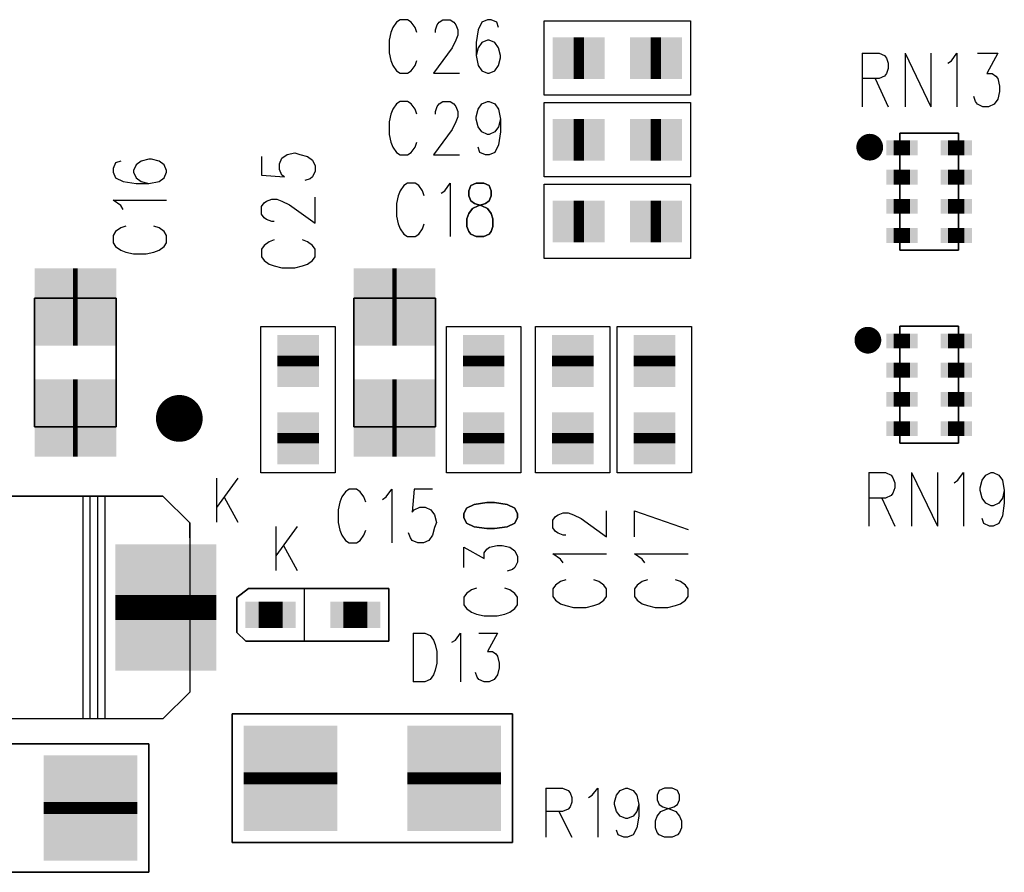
# Model space of a CAD drawing. Extents: x 12040 to 27945, y 10799 to 21199.
# Tile 17 of 42: x 18693 to 19356, y 16137 to 16711. Entities that reach past the tile are written whole.
import ezdxf

# ---------------------------------------------------------------- set-up
doc = ezdxf.new("R2010")
doc.units = 0
doc.header["$MEASUREMENT"] = 0
doc.layers.add('ASSYDWGBOT_PHO', color=7, linetype='Continuous')

msp = doc.modelspace()

# ---------------------------------------------------------------- linework, layer by layer
at = {"layer": 'ASSYDWGBOT_PHO'}
for points in [[(18948.75, 16711.479), (18946.251, 16709.77)], [(18953.751, 16711.479), (18948.75, 16711.479)], [(18956.249, 16709.77), (18953.751, 16711.479)], [(18975, 16709.77), (18977.501, 16711.479)], [(18977.501, 16711.479), (18982.5, 16711.479)], [(18982.5, 16711.479), (18985.001, 16709.77)], [(19007.5, 16711.479), (19003.75, 16709.77)], [(19010, 16711.479), (19007.5, 16711.479)], [(19013.75, 16709.77), (19010, 16711.479)], [(18943.75, 16706.329), (18942.499, 16702.89)], [(18946.251, 16709.77), (18943.75, 16706.329)], [(18958.75, 16706.329), (18956.249, 16709.77)], [(18959.999, 16702.89), (18958.75, 16706.329)], [(18972.5, 16704.611), (18973.749, 16708.05)], [(18972.5, 16702.89), (18972.5, 16704.611)], [(18973.749, 16708.05), (18975, 16709.77)], [(18985.001, 16709.77), (18986.25, 16708.05)], [(18986.25, 16708.05), (18987.499, 16704.611)], [(18987.499, 16704.611), (18987.499, 16701.17)], [(19001.249, 16704.611), (19000, 16696.02)], [(19003.75, 16709.77), (19001.249, 16704.611)], [(19014.999, 16706.329), (19013.75, 16709.77)], [(19045.79, 16660.629), (19045.79, 16710.63)], [(19045.79, 16710.63), (19144.211, 16710.63)], [(19144.211, 16710.63), (19144.211, 16660.629)], [(18942.499, 16702.89), (18941.25, 16697.729)], [(18941.25, 16697.729), (18941.25, 16689.14)], [(18986.25, 16697.729), (18983.749, 16692.579)], [(18987.499, 16701.17), (18986.25, 16697.729)], [(19007.5, 16697.729), (19003.75, 16696.02)], [(19008.751, 16697.729), (19007.5, 16697.729)], [(19012.501, 16696.02), (19008.751, 16697.729)], [(18983.749, 16692.579), (18971.251, 16675.39)], [(19000, 16696.02), (19000, 16687.42)], [(19001.249, 16692.579), (19000, 16687.42)], [(19003.75, 16696.02), (19001.249, 16692.579)], [(19014.999, 16692.579), (19012.501, 16696.02)], [(19016.251, 16687.42), (19014.999, 16692.579)], [(18941.25, 16689.14), (18942.499, 16683.981)], [(19000, 16687.42), (19001.249, 16680.55)], [(19014.999, 16680.55), (19016.251, 16685.699)], [(19016.251, 16685.699), (19016.251, 16687.42)], [(19260, 16688.98), (19260, 16652.889)], [(19260, 16688.98), (19271.25, 16688.98)], [(19271.25, 16688.98), (19275, 16687.269)], [(19275, 16687.269), (19276.251, 16685.551)], [(19276.251, 16685.551), (19277.5, 16682.11)], [(19288.75, 16688.98), (19288.75, 16652.889)], [(19288.75, 16688.98), (19306.25, 16652.889)], [(19306.25, 16688.98), (19306.25, 16652.889)], [(19320, 16683.83), (19323.75, 16688.98)], [(19323.75, 16688.98), (19323.75, 16652.889)], [(19337.5, 16688.98), (19351.25, 16688.98)], [(19351.25, 16688.98), (19343.75, 16675.23)], [(18942.499, 16683.981), (18943.75, 16680.55)], [(18943.75, 16680.55), (18946.251, 16677.111)], [(18956.249, 16677.111), (18958.75, 16680.55)], [(18958.75, 16680.55), (18959.999, 16683.981)], [(19001.249, 16680.55), (19003.75, 16677.111)], [(19012.501, 16677.111), (19014.999, 16680.55)], [(19277.5, 16678.671), (19276.251, 16675.23)], [(19277.5, 16682.11), (19277.5, 16678.671)], [(19317.499, 16682.11), (19320, 16683.83)], [(18946.251, 16677.111), (18948.75, 16675.39)], [(18948.75, 16675.39), (18953.751, 16675.39)], [(18953.751, 16675.39), (18956.249, 16677.111)], [(18971.251, 16675.39), (18988.75, 16675.39)], [(19003.75, 16677.111), (19007.5, 16675.39)], [(19007.5, 16675.39), (19008.751, 16675.39)], [(19008.751, 16675.39), (19012.501, 16677.111)], [(19271.25, 16671.801), (19260, 16671.801)], [(19268.749, 16671.801), (19277.5, 16652.889)], [(19275, 16673.519), (19271.25, 16671.801)], [(19276.251, 16675.23), (19275, 16673.519)], [(19343.75, 16675.23), (19347.5, 16675.23)], [(19347.5, 16675.23), (19350, 16673.519)], [(19350, 16673.519), (19351.25, 16671.801)], [(19351.25, 16671.801), (19352.501, 16666.639)], [(19352.501, 16666.639), (19352.501, 16663.2)], [(19144.211, 16660.629), (19045.79, 16660.629)], [(19336.25, 16656.33), (19334.999, 16659.769)], [(19351.25, 16658.051), (19348.749, 16654.61)], [(19352.501, 16663.2), (19351.25, 16658.051)], [(18943.75, 16651.331), (18942.499, 16647.89)], [(18946.251, 16654.77), (18943.75, 16651.331)], [(18948.75, 16656.481), (18946.251, 16654.77)], [(18953.751, 16656.481), (18948.75, 16656.481)], [(18956.249, 16654.77), (18953.751, 16656.481)], [(18958.75, 16651.331), (18956.249, 16654.77)], [(18959.999, 16647.89), (18958.75, 16651.331)], [(18972.5, 16649.611), (18973.749, 16653.049)], [(18973.749, 16653.049), (18975, 16654.77)], [(18975, 16654.77), (18977.501, 16656.481)], [(18977.501, 16656.481), (18982.5, 16656.481)], [(18982.5, 16656.481), (18985.001, 16654.77)], [(18985.001, 16654.77), (18986.25, 16653.049)], [(18986.25, 16653.049), (18987.499, 16649.611)], [(19000, 16646.17), (19001.249, 16651.331)], [(19001.249, 16651.331), (19003.75, 16654.77)], [(19003.75, 16654.77), (19007.5, 16656.481)], [(19007.5, 16656.481), (19008.751, 16656.481)], [(19008.751, 16656.481), (19012.501, 16654.77)], [(19012.501, 16654.77), (19014.999, 16651.331)], [(19014.999, 16651.331), (19016.251, 16644.449)], [(19045.79, 16605.631), (19045.79, 16655.63)], [(19045.79, 16655.63), (19144.211, 16655.63)], [(19144.211, 16655.63), (19144.211, 16605.631)], [(19337.5, 16654.61), (19336.25, 16656.33)], [(19341.249, 16652.889), (19337.5, 16654.61)], [(19344.999, 16652.889), (19341.249, 16652.889)], [(19348.749, 16654.61), (19344.999, 16652.889)], [(18942.499, 16647.89), (18941.25, 16642.731)], [(18972.5, 16647.89), (18972.5, 16649.611)], [(18987.499, 16646.17), (18986.25, 16642.731)], [(18987.499, 16649.611), (18987.499, 16646.17)], [(19000, 16644.449), (19000, 16646.17)], [(18941.25, 16642.731), (18941.25, 16634.14)], [(18986.25, 16642.731), (18983.749, 16637.581)], [(19001.249, 16639.299), (19000, 16644.449)], [(19003.75, 16635.86), (19001.249, 16639.299)], [(19014.999, 16639.299), (19012.501, 16635.86)], [(19016.251, 16644.449), (19014.999, 16639.299)], [(19016.251, 16644.449), (19016.251, 16635.86)], [(18941.25, 16634.14), (18942.499, 16628.981)], [(18983.749, 16637.581), (18971.251, 16620.39)], [(19007.5, 16634.14), (19003.75, 16635.86)], [(19008.751, 16634.14), (19007.5, 16634.14)], [(19012.501, 16635.86), (19008.751, 16634.14)], [(19016.251, 16635.86), (19014.999, 16627.27)], [(19324.69, 16635), (19285.311, 16635)], [(18942.499, 16628.981), (18943.75, 16625.549)], [(18943.75, 16625.549), (18946.251, 16622.11)], [(18956.249, 16622.11), (18958.75, 16625.549)], [(18958.75, 16625.549), (18959.999, 16628.981)], [(19002.501, 16622.11), (19001.249, 16625.549)], [(19014.999, 16627.27), (19012.501, 16622.11)], [(18855.391, 16619.381), (18855.391, 16606.88)], [(18867.42, 16614.38), (18869.141, 16618.13)], [(18869.141, 16618.13), (18872.58, 16620.63)], [(18872.58, 16620.63), (18877.729, 16621.88)], [(18877.729, 16621.88), (18881.17, 16620.63)], [(18881.17, 16620.63), (18886.33, 16619.381)], [(18886.33, 16619.381), (18889.771, 16616.88)], [(18946.251, 16622.11), (18948.75, 16620.39)], [(18948.75, 16620.39), (18953.751, 16620.39)], [(18953.751, 16620.39), (18956.249, 16622.11)], [(18971.251, 16620.39), (18988.75, 16620.39)], [(19006.25, 16620.39), (19002.501, 16622.11)], [(19008.751, 16620.39), (19006.25, 16620.39)], [(19012.501, 16622.11), (19008.751, 16620.39)], [(18757.111, 16615), (18755.39, 16611.25)], [(18760.55, 16616.249), (18757.111, 16615)], [(18770.861, 16613.75), (18769.14, 16610.001)], [(18774.3, 16616.249), (18770.861, 16613.75)], [(18779.449, 16617.5), (18774.3, 16616.249)], [(18781.17, 16617.5), (18779.449, 16617.5)], [(18786.329, 16616.249), (18781.17, 16617.5)], [(18789.77, 16613.75), (18786.329, 16616.249)], [(18791.479, 16610.001), (18789.77, 16613.75)], [(18867.42, 16610.63), (18867.42, 16614.38)], [(18889.771, 16616.88), (18891.479, 16613.131)], [(18891.479, 16613.131), (18891.479, 16609.381)], [(18755.39, 16611.25), (18755.39, 16608.749)], [(18755.39, 16608.749), (18757.111, 16605)], [(18757.111, 16605), (18762.27, 16602.501)], [(18769.14, 16610.001), (18769.14, 16608.749)], [(18769.14, 16608.749), (18770.861, 16605)], [(18770.861, 16605), (18774.3, 16602.501)], [(18786.329, 16602.501), (18789.77, 16605)], [(18789.77, 16605), (18791.479, 16608.749)], [(18791.479, 16608.749), (18791.479, 16610.001)], [(18855.391, 16606.88), (18870.859, 16605.631)], [(18869.141, 16606.88), (18867.42, 16610.63)], [(18870.859, 16605.631), (18869.141, 16606.88)], [(18889.771, 16605.631), (18888.05, 16604.38)], [(18891.479, 16609.381), (18889.771, 16605.631)], [(19144.211, 16605.631), (19045.79, 16605.631)], [(18762.27, 16602.501), (18770.861, 16601.25)], [(18770.861, 16601.25), (18779.449, 16601.25)], [(18774.3, 16602.501), (18779.449, 16601.25)], [(18779.449, 16601.25), (18786.329, 16602.501)], [(18888.05, 16604.38), (18884.609, 16603.13)], [(18951.25, 16599.77), (18948.75, 16596.331)], [(18953.751, 16601.48), (18951.25, 16599.77)], [(18958.75, 16601.48), (18953.751, 16601.48)], [(18961.25, 16599.77), (18958.75, 16601.48)], [(18963.751, 16596.331), (18961.25, 16599.77)], [(18978.75, 16596.331), (18982.5, 16601.48)], [(18982.5, 16601.48), (18982.5, 16565.39)], [(19045.79, 16550.631), (19045.79, 16600.63)], [(19045.79, 16600.63), (19144.211, 16600.63)], [(19144.211, 16600.63), (19144.211, 16550.631)], [(18891.479, 16574.381), (18891.479, 16591.881)], [(18947.5, 16592.89), (18946.251, 16587.73)], [(18948.75, 16596.331), (18947.5, 16592.89)], [(18965, 16592.89), (18963.751, 16596.331)], [(18976.25, 16594.61), (18978.75, 16596.331)], [(18760.55, 16586.25), (18755.39, 16590)], [(18755.39, 16590), (18791.479, 16590)], [(18762.27, 16583.75), (18760.55, 16586.25)], [(18855.391, 16585.63), (18857.109, 16588.131)], [(18855.391, 16580.629), (18855.391, 16585.63)], [(18857.109, 16588.131), (18858.829, 16589.38)], [(18858.829, 16589.38), (18862.27, 16590.63)], [(18862.27, 16590.63), (18865.7, 16590.63)], [(18865.7, 16590.63), (18869.141, 16589.38)], [(18869.141, 16589.38), (18874.3, 16586.88)], [(18874.3, 16586.88), (18891.479, 16574.381)], [(18946.251, 16587.73), (18946.251, 16579.14)], [(18857.109, 16578.131), (18855.391, 16580.629)], [(18946.251, 16579.14), (18947.5, 16573.98)], [(18763.981, 16572.5), (18760.55, 16571.251)], [(18786.329, 16571.251), (18782.89, 16572.5)], [(18858.829, 16576.88), (18857.109, 16578.131)], [(18862.27, 16575.63), (18858.829, 16576.88)], [(18863.979, 16575.63), (18862.27, 16575.63)], [(18947.5, 16573.98), (18948.75, 16570.551)], [(18963.751, 16570.551), (18965, 16573.98)], [(18757.111, 16568.75), (18755.39, 16566.25)], [(18755.39, 16566.25), (18755.39, 16561.251)], [(18760.55, 16571.251), (18757.111, 16568.75)], [(18789.77, 16568.75), (18786.329, 16571.251)], [(18791.479, 16566.25), (18789.77, 16568.75)], [(18791.479, 16561.251), (18791.479, 16566.25)], [(18948.75, 16570.551), (18951.25, 16567.11)], [(18951.25, 16567.11), (18953.751, 16565.39)], [(18953.751, 16565.39), (18958.75, 16565.39)], [(18958.75, 16565.39), (18961.25, 16567.11)], [(18961.25, 16567.11), (18963.751, 16570.551)], [(18755.39, 16561.251), (18757.111, 16558.75)], [(18757.111, 16558.75), (18760.55, 16556.25)], [(18786.329, 16556.25), (18789.77, 16558.75)], [(18789.77, 16558.75), (18791.479, 16561.251)], [(18857.109, 16559.38), (18855.391, 16556.881)], [(18860.55, 16561.88), (18857.109, 16559.38)], [(18863.979, 16563.129), (18860.55, 16561.88)], [(18886.33, 16561.88), (18882.891, 16563.129)], [(18889.771, 16559.38), (18886.33, 16561.88)], [(18891.479, 16556.881), (18889.771, 16559.38)], [(18760.55, 16556.25), (18763.981, 16555)], [(18763.981, 16555), (18769.14, 16553.749)], [(18769.14, 16553.749), (18777.731, 16553.749)], [(18777.731, 16553.749), (18782.89, 16555)], [(18782.89, 16555), (18786.329, 16556.25)], [(18855.391, 16556.881), (18855.391, 16551.88)], [(18855.391, 16551.88), (18857.109, 16549.379)], [(18889.771, 16549.379), (18891.479, 16551.88)], [(18891.479, 16551.88), (18891.479, 16556.881)], [(19324.69, 16556.25), (19285.311, 16556.25)], [(18857.109, 16549.379), (18860.55, 16546.881)], [(18860.55, 16546.881), (18863.979, 16545.63)], [(18863.979, 16545.63), (18869.141, 16544.38)], [(18877.729, 16544.38), (18882.891, 16545.63)], [(18882.891, 16545.63), (18886.33, 16546.881)], [(18886.33, 16546.881), (18889.771, 16549.379)], [(19144.211, 16550.631), (19045.79, 16550.631)], [(18869.141, 16544.38), (18877.729, 16544.38)], [(18855, 16406.42), (18855, 16504.841)], [(18855, 16504.841), (18905.001, 16504.841)], [(18905.001, 16504.841), (18905.001, 16406.42)], [(18980, 16406.42), (18980, 16504.841)], [(18980, 16504.841), (19030.001, 16504.841)], [(19030.001, 16504.841), (19030.001, 16406.42)], [(19040.001, 16406.42), (19040.001, 16504.841)], [(19040.001, 16504.841), (19090, 16504.841)], [(19090, 16504.841), (19090, 16406.42)], [(19094.999, 16406.42), (19094.999, 16504.841)], [(19094.999, 16504.841), (19145, 16504.841)], [(19145, 16504.841), (19145, 16406.42)], [(19324.69, 16504.999), (19285.311, 16504.999)], [(18702.44, 16473.539), (18702.44, 16487.711)], [(18757.561, 16473.539), (18757.561, 16487.711)], [(18917.44, 16473.539), (18917.44, 16487.711)], [(18972.561, 16473.539), (18972.561, 16487.711)], [(19324.69, 16426.25), (19285.311, 16426.25)], [(18905.001, 16406.42), (18855, 16406.42)], [(19030.001, 16406.42), (18980, 16406.42)], [(19090, 16406.42), (19040.001, 16406.42)], [(19145, 16406.42), (19094.999, 16406.42)], [(19264.38, 16406.481), (19264.38, 16370.39)], [(19264.38, 16406.481), (19275.631, 16406.481)], [(19275.631, 16406.481), (19279.381, 16404.77)], [(19293.131, 16406.481), (19293.131, 16370.39)], [(19293.131, 16406.481), (19310.631, 16370.39)], [(19310.631, 16406.481), (19310.631, 16370.39)], [(19324.381, 16401.331), (19328.131, 16406.481)], [(19328.131, 16406.481), (19328.131, 16370.39)], [(19343.13, 16404.77), (19346.88, 16406.481)], [(19346.88, 16406.481), (19348.129, 16406.481)], [(19348.129, 16406.481), (19351.879, 16404.77)], [(18825.001, 16402.66), (18825.001, 16373.131)], [(18839.319, 16402.66), (18825.001, 16382.971)], [(19279.381, 16404.77), (19280.63, 16403.049)], [(19280.63, 16403.049), (19281.879, 16399.611)], [(19281.879, 16399.611), (19281.879, 16396.17)], [(19321.88, 16399.611), (19324.381, 16401.331)], [(19339.38, 16396.17), (19340.63, 16401.331)], [(19340.63, 16401.331), (19343.13, 16404.77)], [(19351.879, 16404.77), (19354.38, 16401.331)], [(19354.38, 16401.331), (19355.631, 16394.449)], [(18911.88, 16393.52), (18909.38, 16390.079)], [(18914.379, 16395.229), (18911.88, 16393.52)], [(18919.38, 16395.229), (18914.379, 16395.229)], [(18921.881, 16393.52), (18919.38, 16395.229)], [(18924.379, 16390.079), (18921.881, 16393.52)], [(18939.381, 16390.079), (18943.13, 16395.229)], [(18943.13, 16395.229), (18943.13, 16359.14)], [(18958.13, 16395.229), (18956.881, 16379.77)], [(18970.631, 16395.229), (18958.13, 16395.229)], [(19280.63, 16392.731), (19279.381, 16391.02)], [(19281.879, 16396.17), (19280.63, 16392.731)], [(19339.38, 16394.449), (19339.38, 16396.17)], [(19340.63, 16389.299), (19339.38, 16394.449)], [(19355.631, 16394.449), (19354.38, 16389.299)], [(19355.631, 16394.449), (19355.631, 16385.86)], [(18789, 16390.631), (18622.999, 16390.631)], [(18622.999, 16390.631), (18789, 16390.631)], [(18740, 16390.631), (18735.001, 16390.631)], [(18735.001, 16390.631), (18735.001, 16240.629)], [(18740, 16240.629), (18740, 16390.631)], [(18750, 16390.631), (18745.001, 16390.631)], [(18745.001, 16390.631), (18745.001, 16240.629)], [(18750, 16240.629), (18750, 16390.631)], [(18806.999, 16372.629), (18789, 16390.631)], [(18789, 16390.631), (18806.999, 16372.629)], [(18830.111, 16389.999), (18839.319, 16373.131)], [(18908.131, 16386.641), (18906.879, 16381.479)], [(18909.38, 16390.079), (18908.131, 16386.641)], [(18925.631, 16386.641), (18924.379, 16390.079)], [(18936.88, 16388.359), (18939.381, 16390.079)], [(19275.631, 16389.299), (19264.38, 16389.299)], [(19273.13, 16389.299), (19281.879, 16370.39)], [(19279.381, 16391.02), (19275.631, 16389.299)], [(19343.13, 16385.86), (19340.63, 16389.299)], [(19354.38, 16389.299), (19351.879, 16385.86)], [(18906.879, 16381.479), (18906.879, 16372.89)], [(18956.881, 16379.77), (18958.13, 16381.479)], [(18958.13, 16381.479), (18961.88, 16383.2)], [(18961.88, 16383.2), (18965.63, 16383.2)], [(18965.63, 16383.2), (18969.379, 16381.479)], [(18969.379, 16381.479), (18971.88, 16378.05)], [(19055.08, 16378.13), (19058.519, 16379.379)], [(19058.519, 16379.379), (19061.951, 16379.379)], [(19061.951, 16379.379), (19065.39, 16378.13)], [(19087.73, 16363.131), (19087.73, 16380.63)], [(19106.64, 16380.63), (19142.731, 16368.13)], [(19106.64, 16363.131), (19106.64, 16380.63)], [(19346.88, 16384.14), (19343.13, 16385.86)], [(19348.129, 16384.14), (19346.88, 16384.14)], [(19351.879, 16385.86), (19348.129, 16384.14)], [(19355.631, 16385.86), (19354.38, 16377.27)], [(18906.879, 16372.89), (18908.131, 16367.729)], [(18971.88, 16378.05), (18973.129, 16372.89)], [(18973.129, 16372.89), (18971.88, 16369.45)], [(19051.64, 16374.38), (19053.36, 16376.881)], [(19051.64, 16369.381), (19051.64, 16374.38)], [(19053.36, 16376.881), (19055.08, 16378.13)], [(19065.39, 16378.13), (19070.551, 16375.629)], [(19070.551, 16375.629), (19087.73, 16363.131)], [(19341.881, 16372.11), (19340.63, 16375.549)], [(19354.38, 16377.27), (19351.879, 16372.11)], [(18806.999, 16362.631), (18806.999, 16372.629)], [(18806.999, 16372.629), (18806.999, 16258.631)], [(18865, 16370.159), (18865, 16340.63)], [(18879.32, 16370.159), (18865, 16350.47)], [(18908.131, 16367.729), (18909.38, 16364.3)], [(18924.379, 16364.3), (18925.631, 16367.729)], [(18971.88, 16369.45), (18970.631, 16364.3)], [(19053.36, 16366.88), (19051.64, 16369.381)], [(19055.08, 16365.629), (19053.36, 16366.88)], [(19345.631, 16370.39), (19341.881, 16372.11)], [(19348.129, 16370.39), (19345.631, 16370.39)], [(19351.879, 16372.11), (19348.129, 16370.39)], [(18909.38, 16364.3), (18911.88, 16360.861)], [(18911.88, 16360.861), (18914.379, 16359.14)], [(18919.38, 16359.14), (18921.881, 16360.861)], [(18921.881, 16360.861), (18924.379, 16364.3)], [(18955.629, 16362.579), (18954.38, 16366.02)], [(18956.881, 16360.861), (18955.629, 16362.579)], [(18960.63, 16359.14), (18956.881, 16360.861)], [(18968.13, 16360.861), (18964.38, 16359.14)], [(18970.631, 16364.3), (18968.13, 16360.861)], [(19058.519, 16364.38), (19055.08, 16365.629)], [(19060.23, 16364.38), (19058.519, 16364.38)], [(18870.11, 16357.5), (18879.32, 16340.63)], [(18914.379, 16359.14), (18919.38, 16359.14)], [(18964.38, 16359.14), (18960.63, 16359.14)], [(18991.64, 16342.501), (18991.64, 16356.251)], [(18991.64, 16356.251), (19005.39, 16348.749)], [(19005.39, 16352.501), (19007.111, 16355)], [(19007.111, 16355), (19008.829, 16356.251)], [(19008.829, 16356.251), (19013.981, 16357.5)], [(19013.981, 16357.5), (19017.42, 16357.5)], [(19017.42, 16357.5), (19022.579, 16356.251)], [(19022.579, 16356.251), (19026.02, 16353.75)], [(19026.02, 16353.75), (19027.731, 16350)], [(19005.39, 16348.749), (19005.39, 16352.501)], [(19027.731, 16346.251), (19026.02, 16342.501)], [(19027.731, 16350), (19027.731, 16346.251)], [(19056.801, 16348.129), (19051.64, 16351.879)], [(19051.64, 16351.879), (19087.73, 16351.879)], [(19058.519, 16345.631), (19056.801, 16348.129)], [(19111.799, 16348.129), (19106.64, 16351.879)], [(19106.64, 16351.879), (19142.731, 16351.879)], [(19113.52, 16345.631), (19111.799, 16348.129)], [(19024.3, 16341.249), (19020.861, 16340)], [(19026.02, 16342.501), (19024.3, 16341.249)], [(19056.801, 16333.13), (19053.36, 16330.629)], [(19060.23, 16334.379), (19056.801, 16333.13)], [(19082.581, 16333.13), (19079.14, 16334.379)], [(19086.02, 16330.629), (19082.581, 16333.13)], [(19111.799, 16333.13), (19108.36, 16330.629)], [(19115.231, 16334.379), (19111.799, 16333.13)], [(19137.581, 16333.13), (19134.14, 16334.379)], [(19141.02, 16330.629), (19137.581, 16333.13)], [(18884.09, 16328.341), (18884.09, 16292.91)], [(18996.799, 16327.499), (18993.361, 16325.001)], [(19000.231, 16328.751), (18996.799, 16327.499)], [(19022.579, 16327.499), (19019.14, 16328.751)], [(19026.02, 16325.001), (19022.579, 16327.499)], [(19053.36, 16330.629), (19051.64, 16328.131)], [(19051.64, 16328.131), (19051.64, 16323.13)], [(19087.73, 16328.131), (19086.02, 16330.629)], [(19087.73, 16323.13), (19087.73, 16328.131)], [(19108.36, 16330.629), (19106.64, 16328.131)], [(19106.64, 16328.131), (19106.64, 16323.13)], [(19142.731, 16328.131), (19141.02, 16330.629)], [(19142.731, 16323.13), (19142.731, 16328.131)], [(18993.361, 16325.001), (18991.64, 16322.5)], [(18991.64, 16322.5), (18991.64, 16317.499)], [(19027.731, 16322.5), (19026.02, 16325.001)], [(19027.731, 16317.499), (19027.731, 16322.5)], [(19051.64, 16323.13), (19053.36, 16320.629)], [(19053.36, 16320.629), (19056.801, 16318.13)], [(19082.581, 16318.13), (19086.02, 16320.629)], [(19086.02, 16320.629), (19087.73, 16323.13)], [(19106.64, 16323.13), (19108.36, 16320.629)], [(19108.36, 16320.629), (19111.799, 16318.13)], [(19137.581, 16318.13), (19141.02, 16320.629)], [(19141.02, 16320.629), (19142.731, 16323.13)], [(18991.64, 16317.499), (18993.361, 16315.001)], [(18993.361, 16315.001), (18996.799, 16312.5)], [(19022.579, 16312.5), (19026.02, 16315.001)], [(19026.02, 16315.001), (19027.731, 16317.499)], [(19056.801, 16318.13), (19060.23, 16316.879)], [(19060.23, 16316.879), (19065.39, 16315.63)], [(19065.39, 16315.63), (19073.98, 16315.63)], [(19073.98, 16315.63), (19079.14, 16316.879)], [(19079.14, 16316.879), (19082.581, 16318.13)], [(19111.799, 16318.13), (19115.231, 16316.879)], [(19115.231, 16316.879), (19120.39, 16315.63)], [(19120.39, 16315.63), (19128.981, 16315.63)], [(19128.981, 16315.63), (19134.14, 16316.879)], [(19134.14, 16316.879), (19137.581, 16318.13)], [(18996.799, 16312.5), (19000.231, 16311.251)], [(19000.231, 16311.251), (19005.39, 16309.999)], [(19005.39, 16309.999), (19013.981, 16309.999)], [(19013.981, 16309.999), (19019.14, 16311.251)], [(19019.14, 16311.251), (19022.579, 16312.5)], [(18957.5, 16298.441), (18957.5, 16265.631)], [(18957.5, 16298.441), (18965.45, 16298.441)], [(18965.45, 16298.441), (18968.861, 16296.881)], [(18968.861, 16296.881), (18971.14, 16293.751)], [(18971.14, 16293.751), (18972.269, 16290.63)], [(18983.641, 16292.191), (18985.91, 16293.751)], [(18985.91, 16293.751), (18989.321, 16298.441)], [(18989.321, 16298.441), (18989.321, 16265.631)], [(19001.82, 16298.441), (19014.32, 16298.441)], [(19014.32, 16298.441), (19007.5, 16285.94)], [(18972.269, 16290.63), (18973.41, 16285.94)], [(18973.41, 16285.94), (18973.41, 16278.13)], [(19007.5, 16285.94), (19010.91, 16285.94)], [(19010.91, 16285.94), (19013.18, 16284.38)], [(19013.18, 16284.38), (19014.32, 16282.81)], [(19014.32, 16282.81), (19015.45, 16278.13)], [(18972.269, 16273.439), (18971.14, 16270.309)], [(18973.41, 16278.13), (18972.269, 16273.439)], [(19015.45, 16275), (19014.32, 16270.309)], [(19015.45, 16278.13), (19015.45, 16275)], [(18806.999, 16268.629), (18806.999, 16258.631)], [(18968.861, 16267.191), (18965.45, 16265.631)], [(18971.14, 16270.309), (18968.861, 16267.191)], [(19000.681, 16268.749), (18999.55, 16271.879)], [(19001.82, 16267.191), (19000.681, 16268.749)], [(19005.23, 16265.631), (19001.82, 16267.191)], [(19012.051, 16267.191), (19008.64, 16265.631)], [(19014.32, 16270.309), (19012.051, 16267.191)], [(18965.45, 16265.631), (18957.5, 16265.631)], [(19008.64, 16265.631), (19005.23, 16265.631)], [(18806.999, 16258.631), (18789, 16240.629)], [(18806.999, 16258.631), (18789, 16240.629)], [(18789, 16240.629), (18622.999, 16240.629)], [(18789, 16240.629), (18622.999, 16240.629)], [(18745.001, 16240.629), (18740, 16240.629)], [(19046.881, 16193.911), (19046.881, 16161.091)], [(19046.881, 16193.911), (19058.13, 16193.911)], [(19058.13, 16193.911), (19061.88, 16192.341)], [(19078.131, 16189.22), (19081.881, 16193.911)], [(19081.881, 16193.911), (19081.881, 16161.091)], [(19096.88, 16192.341), (19100.63, 16193.911)], [(19100.63, 16193.911), (19101.879, 16193.911)], [(19101.879, 16193.911), (19105.631, 16192.341)], [(19126.881, 16193.911), (19123.131, 16192.341)], [(19131.88, 16193.911), (19126.881, 16193.911)], [(19135.63, 16192.341), (19131.88, 16193.911)], [(19061.88, 16192.341), (19063.129, 16190.781)], [(19063.129, 16190.781), (19064.381, 16187.66)], [(19064.381, 16187.66), (19064.381, 16184.53)], [(19075.63, 16187.66), (19078.131, 16189.22)], [(19093.13, 16184.53), (19094.379, 16189.22)], [(19094.379, 16189.22), (19096.88, 16192.341)], [(19105.631, 16192.341), (19108.13, 16189.22)], [(19108.13, 16189.22), (19109.381, 16182.97)], [(19123.131, 16192.341), (19121.88, 16189.22)], [(19121.88, 16189.22), (19121.88, 16186.09)], [(19136.881, 16189.22), (19135.63, 16192.341)], [(19136.881, 16186.09), (19136.881, 16189.22)], [(19063.129, 16181.41), (19061.88, 16179.84)], [(19064.381, 16184.53), (19063.129, 16181.41)], [(19093.13, 16182.97), (19093.13, 16184.53)], [(19094.379, 16178.28), (19093.13, 16182.97)], [(19109.381, 16182.97), (19108.13, 16178.28)], [(19109.381, 16182.97), (19109.381, 16175.159)], [(19121.88, 16186.09), (19123.131, 16182.97)], [(19123.131, 16182.97), (19125.629, 16181.41)], [(19125.629, 16181.41), (19130.63, 16179.84)], [(19128.13, 16179.84), (19133.129, 16181.41)], [(19133.129, 16181.41), (19135.63, 16182.97)], [(19135.63, 16182.97), (19136.881, 16186.09)], [(19058.13, 16178.28), (19046.881, 16178.28)], [(19055.63, 16178.28), (19064.381, 16161.091)], [(19061.88, 16179.84), (19058.13, 16178.28)], [(19096.88, 16175.159), (19094.379, 16178.28)], [(19100.63, 16173.59), (19096.88, 16175.159)], [(19105.631, 16175.159), (19101.879, 16173.59)], [(19108.13, 16178.28), (19105.631, 16175.159)], [(19109.381, 16175.159), (19108.13, 16167.339)], [(19120.63, 16172.029), (19121.88, 16175.159)], [(19121.88, 16175.159), (19124.38, 16178.28)], [(19124.38, 16178.28), (19128.13, 16179.84)], [(19130.63, 16179.84), (19134.38, 16178.28)], [(19134.38, 16178.28), (19136.881, 16175.159)], [(19136.881, 16175.159), (19138.13, 16172.029)], [(19101.879, 16173.59), (19100.63, 16173.59)], [(19108.13, 16167.339), (19105.631, 16162.661)], [(19120.63, 16167.339), (19120.63, 16172.029)], [(19121.88, 16164.221), (19120.63, 16167.339)], [(19138.13, 16167.339), (19136.881, 16164.221)], [(19138.13, 16172.029), (19138.13, 16167.339)], [(19095.631, 16162.661), (19094.379, 16165.779)], [(19099.38, 16161.091), (19095.631, 16162.661)], [(19101.879, 16161.091), (19099.38, 16161.091)], [(19105.631, 16162.661), (19101.879, 16161.091)], [(19123.131, 16162.661), (19121.88, 16164.221)], [(19126.881, 16161.091), (19123.131, 16162.661)], [(19131.88, 16161.091), (19126.881, 16161.091)], [(19135.63, 16162.661), (19131.88, 16161.091)], [(19136.881, 16164.221), (19135.63, 16162.661)]]:
    msp.add_lwpolyline(points, dxfattribs=at)
for points, const_width in [([(19072.5, 16685.631), (19065.5, 16685.631)], 28), ([(19072.5, 16685.631), (19065.5, 16685.631)], 28), ([(19124.5, 16685.631), (19117.5, 16685.631)], 28), ([(19124.5, 16685.631), (19117.5, 16685.631)], 28), ([(19072.5, 16630.63), (19065.5, 16630.63)], 28), ([(19072.5, 16630.63), (19065.5, 16630.63)], 28), ([(19124.5, 16630.63), (19117.5, 16630.63)], 28), ([(19124.5, 16630.63), (19117.5, 16630.63)], 28), ([(19281.191, 16625.151), (19292.191, 16625.151)], 10), ([(19317.81, 16625.151), (19328.81, 16625.151)], 10), ([(19281.191, 16605.471), (19292.191, 16605.471)], 10), ([(19317.81, 16605.471), (19328.81, 16605.471)], 10), ([(19072.5, 16575.63), (19065.5, 16575.63)], 28), ([(19072.5, 16575.63), (19065.5, 16575.63)], 28), ([(19124.5, 16575.63), (19117.5, 16575.63)], 28), ([(19124.5, 16575.63), (19117.5, 16575.63)], 28), ([(19281.191, 16585.779), (19292.191, 16585.779)], 10), ([(19317.81, 16585.779), (19328.81, 16585.779)], 10), ([(19281.191, 16566.099), (19292.191, 16566.099)], 10), ([(19317.81, 16566.099), (19328.81, 16566.099)], 10), ([(18731.501, 16518.03), (18728.5, 16518.03)], 52), ([(18946.501, 16518.03), (18943.501, 16518.03)], 52), ([(18879.999, 16478.13), (18879.999, 16485.13)], 28), ([(18879.999, 16478.13), (18879.999, 16485.13)], 28), ([(19004.999, 16478.13), (19004.999, 16485.13)], 28), ([(19004.999, 16478.13), (19004.999, 16485.13)], 28), ([(19065.001, 16478.13), (19065.001, 16485.13)], 28), ([(19065.001, 16478.13), (19065.001, 16485.13)], 28), ([(19120.001, 16478.13), (19120.001, 16485.13)], 28), ([(19120.001, 16478.13), (19120.001, 16485.13)], 28), ([(19281.191, 16495.15), (19292.191, 16495.15)], 10), ([(19317.81, 16495.15), (19328.81, 16495.15)], 10), ([(19281.191, 16475.47), (19292.191, 16475.47)], 10), ([(19317.81, 16475.47), (19328.81, 16475.47)], 10), ([(18731.501, 16443.22), (18728.5, 16443.22)], 52), ([(18946.501, 16443.22), (18943.501, 16443.22)], 52), ([(19281.191, 16455.78), (19292.191, 16455.78)], 10), ([(19317.81, 16455.78), (19328.81, 16455.78)], 10), ([(18879.999, 16426.13), (18879.999, 16433.13)], 28), ([(18879.999, 16426.13), (18879.999, 16433.13)], 28), ([(19004.999, 16426.13), (19004.999, 16433.13)], 28), ([(19004.999, 16426.13), (19004.999, 16433.13)], 28), ([(19065.001, 16426.13), (19065.001, 16433.13)], 28), ([(19065.001, 16426.13), (19065.001, 16433.13)], 28), ([(19120.001, 16426.13), (19120.001, 16433.13)], 28), ([(19120.001, 16426.13), (19120.001, 16433.13)], 28), ([(19281.191, 16436.1), (19292.191, 16436.1)], 10), ([(19317.81, 16436.1), (19328.81, 16436.1)], 10), ([(18791, 16324.129), (18791, 16307.131)], 68), ([(18853.39, 16310.631), (18869.53, 16310.631)], 17.72), ([(18853.58, 16310.631), (18869.329, 16310.631)], 17.72), ([(18910.469, 16310.631), (18926.611, 16310.631)], 17.72), ([(18910.669, 16310.631), (18926.42, 16310.631)], 17.72), ([(18874.88, 16204.63), (18874.88, 16196.63)], 63), ([(18985.121, 16204.63), (18985.121, 16196.63)], 63), ([(18740.12, 16176.63), (18740.12, 16184.629)], 63)]:
    msp.add_lwpolyline(points, dxfattribs=dict(at, const_width=const_width))
at = {"layer": 'ASSYDWGBOT_PHO', "const_width": 8}
for points in [[(19270, 16625.629, 1), (19260, 16625.629, 1)], [(19260, 16625.629, 1), (19270, 16625.629)], [(19268.749, 16495.63, 1), (19258.751, 16495.63, 1)], [(19258.751, 16495.63, 1), (19268.749, 16495.63)]]:
    msp.add_lwpolyline(points, format="xyb", close=True, dxfattribs=at)
at = {"layer": 'ASSYDWGBOT_PHO'}
for points in [[(19285.311, 16556.25), (19285.311, 16635)], [(19285.311, 16635), (19324.69, 16635)], [(19324.69, 16635), (19324.69, 16556.25)], [(18996.25, 16599.77), (18995.001, 16596.331)], [(19000, 16601.48), (18996.25, 16599.77)], [(19004.999, 16601.48), (19000, 16601.48)], [(19008.751, 16599.77), (19004.999, 16601.48)], [(19010, 16596.331), (19008.751, 16599.77)], [(18995.001, 16596.331), (18995.001, 16592.89)], [(18995.001, 16592.89), (18996.25, 16589.451)], [(19008.751, 16589.451), (19010, 16592.89)], [(19010, 16592.89), (19010, 16596.331)], [(18996.25, 16589.451), (18998.751, 16587.73)], [(18997.499, 16584.299), (19001.249, 16586.02)], [(18998.751, 16587.73), (19003.75, 16586.02)], [(19001.249, 16586.02), (19006.25, 16587.73)], [(19003.75, 16586.02), (19007.5, 16584.299)], [(19006.25, 16587.73), (19008.751, 16589.451)], [(18993.75, 16577.419), (18995.001, 16580.86)], [(18995.001, 16580.86), (18997.499, 16584.299)], [(19007.5, 16584.299), (19010, 16580.86)], [(19010, 16580.86), (19011.25, 16577.419)], [(18993.75, 16572.269), (18993.75, 16577.419)], [(18995.001, 16568.83), (18993.75, 16572.269)], [(19011.25, 16572.269), (19010, 16568.83)], [(19011.25, 16577.419), (19011.25, 16572.269)], [(18996.25, 16567.11), (18995.001, 16568.83)], [(19000, 16565.39), (18996.25, 16567.11)], [(19004.999, 16565.39), (19000, 16565.39)], [(19008.751, 16567.11), (19004.999, 16565.39)], [(19010, 16568.83), (19008.751, 16567.11)], [(19324.69, 16556.25), (19285.311, 16556.25)], [(18702.44, 16437.321), (18702.44, 16523.93)], [(18702.44, 16523.93), (18757.561, 16523.93)], [(18757.561, 16523.93), (18757.561, 16437.321)], [(18917.44, 16437.321), (18917.44, 16523.93)], [(18917.44, 16523.93), (18972.561, 16523.93)], [(18972.561, 16523.93), (18972.561, 16437.321)], [(19285.311, 16426.25), (19285.311, 16504.999)], [(19285.311, 16504.999), (19324.69, 16504.999)], [(19324.69, 16504.999), (19324.69, 16426.25)], [(18757.561, 16437.321), (18702.44, 16437.321)], [(18972.561, 16437.321), (18917.44, 16437.321)], [(19324.69, 16426.25), (19285.311, 16426.25)], [(19007.111, 16386.25), (18998.52, 16385)], [(19012.27, 16386.25), (19007.111, 16386.25)], [(19020.861, 16385), (19012.27, 16386.25)], [(18993.361, 16382.5), (18991.64, 16378.75)], [(18998.52, 16385), (18993.361, 16382.5)], [(19026.02, 16382.5), (19020.861, 16385)], [(19027.731, 16378.75), (19026.02, 16382.5)], [(18991.64, 16378.75), (18991.64, 16376.249)], [(18991.64, 16376.249), (18993.361, 16372.499)], [(19026.02, 16372.499), (19027.731, 16376.249)], [(19027.731, 16376.249), (19027.731, 16378.75)], [(18993.361, 16372.499), (18998.52, 16370.001)], [(18998.52, 16370.001), (19007.111, 16368.75)], [(19007.111, 16368.75), (19012.27, 16368.75)], [(19012.27, 16368.75), (19020.861, 16370.001)], [(19020.861, 16370.001), (19026.02, 16372.499)], [(18838.82, 16322.439), (18846.689, 16328.341)], [(18846.689, 16328.341), (18941.179, 16328.341)], [(18941.179, 16328.341), (18941.179, 16292.91)], [(18838.82, 16298.809), (18838.82, 16322.439)], [(18844.721, 16292.91), (18838.82, 16298.809)], [(18941.179, 16292.91), (18844.721, 16292.91)], [(18835.51, 16157.32), (18835.51, 16243.931)], [(18835.51, 16243.931), (19024.49, 16243.931)], [(19024.49, 16243.931), (19024.49, 16157.32)], [(18590.509, 16223.93), (18779.49, 16223.93)], [(18779.49, 16223.93), (18779.49, 16137.32)], [(19024.49, 16157.32), (18835.51, 16157.32)], [(18779.49, 16137.32), (18590.509, 16137.32)]]:
    msp.add_lwpolyline(points, close=True, dxfattribs=at)
at = {"layer": 'ASSYDWGBOT_PHO', "const_width": 15.75}
msp.add_lwpolyline([(18792.124, 16442.989, 1), (18807.874, 16442.989, 1), (18792.124, 16442.989)], format="xyb", dxfattribs=at)
at = {"layer": 'ASSYDWGBOT_PHO'}
for points in [[(19079.5, 16699.631), (19079.5, 16671.631), (19051.5, 16699.631), (19051.5, 16671.631)], [(19079.5, 16699.631), (19079.5, 16671.631), (19051.5, 16699.631), (19051.5, 16671.631)], [(19058.5, 16671.631), (19058.5, 16699.631), (19086.5, 16671.631), (19086.5, 16699.631)], [(19058.5, 16671.631), (19058.5, 16699.631), (19086.5, 16671.631), (19086.5, 16699.631)], [(19131.5, 16699.631), (19131.5, 16671.631), (19103.5, 16699.631), (19103.5, 16671.631)], [(19131.5, 16699.631), (19131.5, 16671.631), (19103.5, 16699.631), (19103.5, 16671.631)], [(19110.5, 16671.631), (19110.5, 16699.631), (19138.5, 16671.631), (19138.5, 16699.631)], [(19110.5, 16671.631), (19110.5, 16699.631), (19138.5, 16671.631), (19138.5, 16699.631)], [(19079.5, 16644.63), (19079.5, 16616.63), (19051.5, 16644.63), (19051.5, 16616.63)], [(19079.5, 16644.63), (19079.5, 16616.63), (19051.5, 16644.63), (19051.5, 16616.63)], [(19058.5, 16616.63), (19058.5, 16644.63), (19086.5, 16616.63), (19086.5, 16644.63)], [(19058.5, 16616.63), (19058.5, 16644.63), (19086.5, 16616.63), (19086.5, 16644.63)], [(19131.5, 16644.63), (19131.5, 16616.63), (19103.5, 16644.63), (19103.5, 16616.63)], [(19131.5, 16644.63), (19131.5, 16616.63), (19103.5, 16644.63), (19103.5, 16616.63)], [(19110.5, 16616.63), (19110.5, 16644.63), (19138.5, 16616.63), (19138.5, 16644.63)], [(19110.5, 16616.63), (19110.5, 16644.63), (19138.5, 16616.63), (19138.5, 16644.63)], [(19286.191, 16630.151), (19286.191, 16620.151), (19276.191, 16630.151), (19276.191, 16620.151)], [(19287.191, 16620.151), (19287.191, 16630.151), (19297.191, 16620.151), (19297.191, 16630.151)], [(19322.81, 16630.151), (19322.81, 16620.151), (19312.81, 16630.151), (19312.81, 16620.151)], [(19323.81, 16620.151), (19323.81, 16630.151), (19333.81, 16620.151), (19333.81, 16630.151)], [(19286.191, 16610.471), (19286.191, 16600.471), (19276.191, 16610.471), (19276.191, 16600.471)], [(19287.191, 16600.471), (19287.191, 16610.471), (19297.191, 16600.471), (19297.191, 16610.471)], [(19322.81, 16610.471), (19322.81, 16600.471), (19312.81, 16610.471), (19312.81, 16600.471)], [(19323.81, 16600.471), (19323.81, 16610.471), (19333.81, 16600.471), (19333.81, 16610.471)], [(19079.5, 16589.63), (19079.5, 16561.63), (19051.5, 16589.63), (19051.5, 16561.63)], [(19079.5, 16589.63), (19079.5, 16561.63), (19051.5, 16589.63), (19051.5, 16561.63)], [(19058.5, 16561.63), (19058.5, 16589.63), (19086.5, 16561.63), (19086.5, 16589.63)], [(19058.5, 16561.63), (19058.5, 16589.63), (19086.5, 16561.63), (19086.5, 16589.63)], [(19131.5, 16589.63), (19131.5, 16561.63), (19103.5, 16589.63), (19103.5, 16561.63)], [(19131.5, 16589.63), (19131.5, 16561.63), (19103.5, 16589.63), (19103.5, 16561.63)], [(19110.5, 16561.63), (19110.5, 16589.63), (19138.5, 16561.63), (19138.5, 16589.63)], [(19110.5, 16561.63), (19110.5, 16589.63), (19138.5, 16561.63), (19138.5, 16589.63)], [(19286.191, 16590.779), (19286.191, 16580.779), (19276.191, 16590.779), (19276.191, 16580.779)], [(19287.191, 16580.779), (19287.191, 16590.779), (19297.191, 16580.779), (19297.191, 16590.779)], [(19322.81, 16590.779), (19322.81, 16580.779), (19312.81, 16590.779), (19312.81, 16580.779)], [(19323.81, 16580.779), (19323.81, 16590.779), (19333.81, 16580.779), (19333.81, 16590.779)], [(19286.191, 16571.099), (19286.191, 16561.099), (19276.191, 16571.099), (19276.191, 16561.099)], [(19287.191, 16561.099), (19287.191, 16571.099), (19297.191, 16561.099), (19297.191, 16571.099)], [(19322.81, 16571.099), (19322.81, 16561.099), (19312.81, 16571.099), (19312.81, 16561.099)], [(19323.81, 16561.099), (19323.81, 16571.099), (19333.81, 16561.099), (19333.81, 16571.099)], [(18754.5, 16544.03), (18754.5, 16492.03), (18702.5, 16544.03), (18702.5, 16492.03)], [(18705.501, 16492.03), (18705.501, 16544.03), (18757.501, 16492.03), (18757.501, 16544.03)], [(18969.501, 16544.03), (18969.501, 16492.03), (18917.501, 16544.03), (18917.501, 16492.03)], [(18920.501, 16492.03), (18920.501, 16544.03), (18972.501, 16492.03), (18972.501, 16544.03)], [(18893.999, 16471.13), (18865.999, 16471.13), (18893.999, 16499.13), (18865.999, 16499.13)], [(18893.999, 16471.13), (18865.999, 16471.13), (18893.999, 16499.13), (18865.999, 16499.13)], [(19018.999, 16471.13), (18990.999, 16471.13), (19018.999, 16499.13), (18990.999, 16499.13)], [(19018.999, 16471.13), (18990.999, 16471.13), (19018.999, 16499.13), (18990.999, 16499.13)], [(19079.001, 16471.13), (19051.001, 16471.13), (19079.001, 16499.13), (19051.001, 16499.13)], [(19079.001, 16471.13), (19051.001, 16471.13), (19079.001, 16499.13), (19051.001, 16499.13)], [(19134.001, 16471.13), (19106.001, 16471.13), (19134.001, 16499.13), (19106.001, 16499.13)], [(19134.001, 16471.13), (19106.001, 16471.13), (19134.001, 16499.13), (19106.001, 16499.13)], [(19286.191, 16500.15), (19286.191, 16490.15), (19276.191, 16500.15), (19276.191, 16490.15)], [(19287.191, 16490.15), (19287.191, 16500.15), (19297.191, 16490.15), (19297.191, 16500.15)], [(19322.81, 16500.15), (19322.81, 16490.15), (19312.81, 16500.15), (19312.81, 16490.15)], [(19323.81, 16490.15), (19323.81, 16500.15), (19333.81, 16490.15), (19333.81, 16500.15)], [(18865.999, 16492.13), (18893.999, 16492.13), (18865.999, 16464.13), (18893.999, 16464.13)], [(18865.999, 16492.13), (18893.999, 16492.13), (18865.999, 16464.13), (18893.999, 16464.13)], [(18990.999, 16492.13), (19018.999, 16492.13), (18990.999, 16464.13), (19018.999, 16464.13)], [(18990.999, 16492.13), (19018.999, 16492.13), (18990.999, 16464.13), (19018.999, 16464.13)], [(19051.001, 16492.13), (19079.001, 16492.13), (19051.001, 16464.13), (19079.001, 16464.13)], [(19051.001, 16492.13), (19079.001, 16492.13), (19051.001, 16464.13), (19079.001, 16464.13)], [(19106.001, 16492.13), (19134.001, 16492.13), (19106.001, 16464.13), (19134.001, 16464.13)], [(19106.001, 16492.13), (19134.001, 16492.13), (19106.001, 16464.13), (19134.001, 16464.13)], [(19286.191, 16480.47), (19286.191, 16470.47), (19276.191, 16480.47), (19276.191, 16470.47)], [(19287.191, 16470.47), (19287.191, 16480.47), (19297.191, 16470.47), (19297.191, 16480.47)], [(19322.81, 16480.47), (19322.81, 16470.47), (19312.81, 16480.47), (19312.81, 16470.47)], [(19323.81, 16470.47), (19323.81, 16480.47), (19333.81, 16470.47), (19333.81, 16480.47)], [(18754.5, 16469.22), (18754.5, 16417.22), (18702.5, 16469.22), (18702.5, 16417.22)], [(18705.501, 16417.22), (18705.501, 16469.22), (18757.501, 16417.22), (18757.501, 16469.22)], [(18969.501, 16469.22), (18969.501, 16417.22), (18917.501, 16469.22), (18917.501, 16417.22)], [(18920.501, 16417.22), (18920.501, 16469.22), (18972.501, 16417.22), (18972.501, 16469.22)], [(19286.191, 16460.78), (19286.191, 16450.78), (19276.191, 16460.78), (19276.191, 16450.78)], [(19287.191, 16450.78), (19287.191, 16460.78), (19297.191, 16450.78), (19297.191, 16460.78)], [(19322.81, 16460.78), (19322.81, 16450.78), (19312.81, 16460.78), (19312.81, 16450.78)], [(19323.81, 16450.78), (19323.81, 16460.78), (19333.81, 16450.78), (19333.81, 16460.78)], [(18893.999, 16419.13), (18865.999, 16419.13), (18893.999, 16447.13), (18865.999, 16447.13)], [(18893.999, 16419.13), (18865.999, 16419.13), (18893.999, 16447.13), (18865.999, 16447.13)], [(19018.999, 16419.13), (18990.999, 16419.13), (19018.999, 16447.13), (18990.999, 16447.13)], [(19018.999, 16419.13), (18990.999, 16419.13), (19018.999, 16447.13), (18990.999, 16447.13)], [(19079.001, 16419.13), (19051.001, 16419.13), (19079.001, 16447.13), (19051.001, 16447.13)], [(19079.001, 16419.13), (19051.001, 16419.13), (19079.001, 16447.13), (19051.001, 16447.13)], [(19134.001, 16419.13), (19106.001, 16419.13), (19134.001, 16447.13), (19106.001, 16447.13)], [(19134.001, 16419.13), (19106.001, 16419.13), (19134.001, 16447.13), (19106.001, 16447.13)], [(18865.999, 16440.13), (18893.999, 16440.13), (18865.999, 16412.13), (18893.999, 16412.13)], [(18865.999, 16440.13), (18893.999, 16440.13), (18865.999, 16412.13), (18893.999, 16412.13)], [(18990.999, 16440.13), (19018.999, 16440.13), (18990.999, 16412.13), (19018.999, 16412.13)], [(18990.999, 16440.13), (19018.999, 16440.13), (18990.999, 16412.13), (19018.999, 16412.13)], [(19051.001, 16440.13), (19079.001, 16440.13), (19051.001, 16412.13), (19079.001, 16412.13)], [(19051.001, 16440.13), (19079.001, 16440.13), (19051.001, 16412.13), (19079.001, 16412.13)], [(19106.001, 16440.13), (19134.001, 16440.13), (19106.001, 16412.13), (19134.001, 16412.13)], [(19106.001, 16440.13), (19134.001, 16440.13), (19106.001, 16412.13), (19134.001, 16412.13)], [(19286.191, 16441.1), (19286.191, 16431.1), (19276.191, 16441.1), (19276.191, 16431.1)], [(19287.191, 16431.1), (19287.191, 16441.1), (19297.191, 16431.1), (19297.191, 16441.1)], [(19322.81, 16441.1), (19322.81, 16431.1), (19312.81, 16441.1), (19312.81, 16431.1)], [(19323.81, 16431.1), (19323.81, 16441.1), (19333.81, 16431.1), (19333.81, 16441.1)], [(18825, 16290.129), (18757, 16290.129), (18825, 16358.129), (18757, 16358.129)], [(18757, 16341.131), (18825, 16341.131), (18757, 16273.131), (18825, 16273.131)], [(18862.25, 16319.491), (18862.25, 16301.771), (18844.53, 16319.491), (18844.53, 16301.771)], [(18862.44, 16319.491), (18862.44, 16301.771), (18844.72, 16319.491), (18844.72, 16301.771)], [(18860.469, 16301.771), (18860.469, 16319.491), (18878.189, 16301.771), (18878.189, 16319.491)], [(18860.67, 16301.771), (18860.67, 16319.491), (18878.39, 16301.771), (18878.39, 16319.491)], [(18919.329, 16319.491), (18919.329, 16301.771), (18901.609, 16319.491), (18901.609, 16301.771)], [(18919.529, 16319.491), (18919.529, 16301.771), (18901.809, 16319.491), (18901.809, 16301.771)], [(18917.56, 16301.771), (18917.56, 16319.491), (18935.28, 16301.771), (18935.28, 16319.491)], [(18917.751, 16301.771), (18917.751, 16319.491), (18935.471, 16301.771), (18935.471, 16319.491)], [(18906.38, 16173.13), (18843.38, 16173.13), (18906.38, 16236.13), (18843.38, 16236.13)], [(19016.621, 16173.13), (18953.621, 16173.13), (19016.621, 16236.13), (18953.621, 16236.13)], [(18843.38, 16228.13), (18906.38, 16228.13), (18843.38, 16165.13), (18906.38, 16165.13)], [(18953.621, 16228.13), (19016.621, 16228.13), (18953.621, 16165.13), (19016.621, 16165.13)], [(18771.62, 16153.129), (18708.62, 16153.129), (18771.62, 16216.129), (18708.62, 16216.129)], [(18708.62, 16208.13), (18771.62, 16208.13), (18708.62, 16145.13), (18771.62, 16145.13)]]:
    msp.add_solid(points, dxfattribs=at)

doc.saveas('drawing.dxf')
